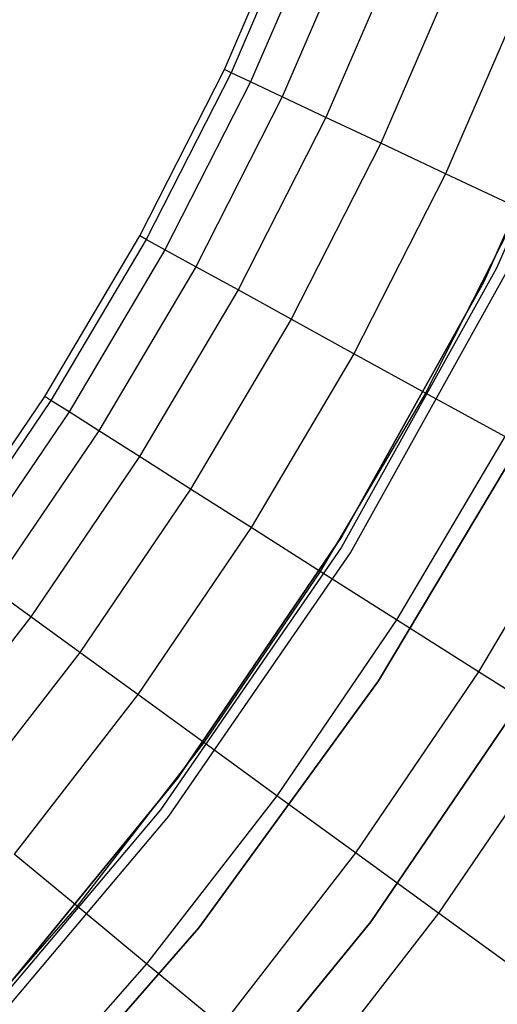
# Model space of a CAD drawing. Extents: x 0.1 to 23.7, y -11.8 to 11.8.
# Tile 33 of 56: x 19.3 to 20.7, y -6.5 to -3.6. Entities that reach past the tile are written whole.
import ezdxf

# ---------------------------------------------------------------- set-up
doc = ezdxf.new("R2010")
doc.units = 0
doc.header["$MEASUREMENT"] = 0
doc.layers.get('0').update_dxf_attribs({"color": 13, "linetype": 'CONTINUOUS'})

# ---------------------------------------------------------------- blocks, each defined once
blk = doc.blocks.new('NIKKI_ROUND_LED_L_60W_2_ST')
at = {"color": 0}
for p, q in [((19.915, -3.7579, 2.461), (20.1352, -3.249, 2.461)), ((19.915, -3.7579, 2.461), (20.1352, -3.249, 2.461)), ((20.1555, -3.257, 2.1413), (19.9348, -3.7672, 2.1413)), ((20.1555, -3.257, 2.1413), (19.9348, -3.7672, 2.1413)), ((20.2148, -3.2805, 1.8272), (19.9924, -3.7943, 1.8272)), ((20.2148, -3.2805, 1.8272), (19.9924, -3.7943, 1.8272)), ((20.3119, -3.319, 1.5243), (20.087, -3.8388, 1.5243)), ((20.3119, -3.319, 1.5243), (20.087, -3.8388, 1.5243)), ((20.4453, -3.3718, 1.2378), (20.2168, -3.8999, 1.2378)), ((20.4453, -3.3718, 1.2378), (20.2168, -3.8999, 1.2378)), ((20.6127, -3.4381, 0.9727), (20.3797, -3.9765, 0.9727)), ((20.6127, -3.4381, 0.9727), (20.3797, -3.9765, 0.9727)), ((21.1026, -3.479, 3.8202), (20.724, -4.3482, 3.8202)), ((21.1026, -3.479, 3.8202), (20.724, -4.3482, 3.8202)), ((21.1026, -3.479, 2.5603), (20.724, -4.3482, 2.5603)), ((21.1026, -3.479, 2.5603), (20.724, -4.3482, 2.5603)), ((20.811, -3.5166, 0.7336), (20.5727, -4.0673, 0.7336)), ((20.811, -3.5166, 0.7336), (20.5727, -4.0673, 0.7336)), ((21.0396, -3.5978, 2.7178), (20.6859, -4.3889, 2.7178)), ((20.6859, -4.3889, 2.6784), (21.0396, -3.5978, 2.6784)), ((21.0396, -3.5978, 2.7178), (20.6859, -4.3889, 2.7178)), ((20.6859, -4.3889, 2.6784), (21.0396, -3.5978, 2.6784)), ((19.6633, -4.2519, 2.461), (19.915, -3.7579, 2.461)), ((19.6633, -4.2519, 2.461), (19.915, -3.7579, 2.461)), ((19.9348, -3.7672, 2.1413), (19.6824, -4.2624, 2.1413)), ((19.9348, -3.7672, 2.1413), (19.6824, -4.2624, 2.1413)), ((19.9348, -3.7672, 2.1413), (19.915, -3.7579, 2.461)), ((19.9348, -3.7672, 2.1413), (19.915, -3.7579, 2.461)), ((19.9924, -3.7943, 1.8272), (19.9348, -3.7672, 2.1413)), ((19.9924, -3.7943, 1.8272), (19.9348, -3.7672, 2.1413)), ((19.9924, -3.7943, 1.8272), (19.7383, -4.2931, 1.8272)), ((19.9924, -3.7943, 1.8272), (19.7383, -4.2931, 1.8272)), ((20.087, -3.8388, 1.5243), (19.9924, -3.7943, 1.8272)), ((20.087, -3.8388, 1.5243), (19.9924, -3.7943, 1.8272)), ((20.087, -3.8388, 1.5243), (19.8298, -4.3435, 1.5243)), ((20.087, -3.8388, 1.5243), (19.8298, -4.3435, 1.5243)), ((20.2168, -3.8999, 1.2378), (20.087, -3.8388, 1.5243)), ((20.2168, -3.8999, 1.2378), (20.087, -3.8388, 1.5243)), ((20.2168, -3.8999, 1.2378), (19.9556, -4.4126, 1.2378)), ((20.2168, -3.8999, 1.2378), (19.9556, -4.4126, 1.2378)), ((20.3797, -3.9765, 0.9727), (20.2168, -3.8999, 1.2378)), ((20.3797, -3.9765, 0.9727), (20.2168, -3.8999, 1.2378)), ((20.3797, -3.9765, 0.9727), (20.1133, -4.4993, 0.9727)), ((20.3797, -3.9765, 0.9727), (20.1133, -4.4993, 0.9727)), ((20.5727, -4.0673, 0.7336), (20.3797, -3.9765, 0.9727)), ((20.5727, -4.0673, 0.7336), (20.3797, -3.9765, 0.9727)), ((20.5727, -4.0673, 0.7336), (20.3002, -4.602, 0.7336)), ((20.5727, -4.0673, 0.7336), (20.3002, -4.602, 0.7336)), ((20.7925, -4.1708, 0.5246), (20.5727, -4.0673, 0.7336)), ((20.7925, -4.1708, 0.5246), (20.5727, -4.0673, 0.7336)), ((20.7925, -4.1708, 0.5246), (20.5131, -4.7191, 0.5246)), ((20.7925, -4.1708, 0.5246), (20.5131, -4.7191, 0.5246)), ((19.3811, -4.7291, 2.461), (19.6633, -4.2519, 2.461)), ((19.3811, -4.7291, 2.461), (19.6633, -4.2519, 2.461)), ((19.6824, -4.2624, 2.1413), (19.3995, -4.7408, 2.1413)), ((19.6824, -4.2624, 2.1413), (19.3995, -4.7408, 2.1413)), ((19.6824, -4.2624, 2.1413), (19.6633, -4.2519, 2.461)), ((19.6824, -4.2624, 2.1413), (19.6633, -4.2519, 2.461)), ((19.7383, -4.2931, 1.8272), (19.6824, -4.2624, 2.1413)), ((19.7383, -4.2931, 1.8272), (19.6824, -4.2624, 2.1413)), ((19.7383, -4.2931, 1.8272), (19.4533, -4.775, 1.8272)), ((19.7383, -4.2931, 1.8272), (19.4533, -4.775, 1.8272)), ((19.8298, -4.3435, 1.5243), (19.7383, -4.2931, 1.8272)), ((19.8298, -4.3435, 1.5243), (19.7383, -4.2931, 1.8272)), ((19.8298, -4.3435, 1.5243), (19.5415, -4.831, 1.5243)), ((19.8298, -4.3435, 1.5243), (19.5415, -4.831, 1.5243)), ((19.9556, -4.4126, 1.2378), (19.8298, -4.3435, 1.5243)), ((19.9556, -4.4126, 1.2378), (19.8298, -4.3435, 1.5243)), ((20.724, -4.3482, 3.8202), (20.2633, -5.1767, 3.8202)), ((20.724, -4.3482, 3.8202), (20.2633, -5.1767, 3.8202)), ((20.724, -4.3482, 2.5603), (20.2633, -5.1767, 2.5603)), ((20.724, -4.3482, 2.5603), (20.2633, -5.1767, 2.5603)), ((20.724, -4.3482, 3.8202), (20.724, -4.3482, 2.5603)), ((20.724, -4.3482, 3.8202), (20.724, -4.3482, 2.5603)), ((20.29, -5.1933, 3.8202), (20.7522, -4.3621, 3.8202)), ((20.29, -5.1933, 3.8202), (20.7522, -4.3621, 3.8202)), ((20.29, -5.1933, 2.5603), (20.7522, -4.3621, 2.5603)), ((20.29, -5.1933, 2.5603), (20.7522, -4.3621, 2.5603)), ((19.9556, -4.4126, 1.2378), (19.6627, -4.9079, 1.2378)), ((19.9556, -4.4126, 1.2378), (19.6627, -4.9079, 1.2378)), ((20.1133, -4.4993, 0.9727), (19.9556, -4.4126, 1.2378)), ((20.1133, -4.4993, 0.9727), (19.9556, -4.4126, 1.2378)), ((20.6859, -4.3889, 2.7178), (20.2638, -5.1456, 2.7178)), ((20.2638, -5.1456, 2.6784), (20.6859, -4.3889, 2.6784)), ((20.6859, -4.3889, 2.7178), (20.2638, -5.1456, 2.7178)), ((20.2638, -5.1456, 2.6784), (20.6859, -4.3889, 2.6784)), ((20.6859, -4.3889, 2.7178), (20.6859, -4.3889, 2.6784)), ((20.6859, -4.3889, 2.7178), (20.6859, -4.3889, 2.6784)), ((20.1133, -4.4993, 0.9727), (19.8146, -5.0043, 0.9727)), ((20.1133, -4.4993, 0.9727), (19.8146, -5.0043, 0.9727)), ((20.3002, -4.602, 0.7336), (20.1133, -4.4993, 0.9727)), ((20.3002, -4.602, 0.7336), (20.1133, -4.4993, 0.9727)), ((20.3002, -4.602, 0.7336), (19.9947, -5.1186, 0.7336)), ((20.3002, -4.602, 0.7336), (19.9947, -5.1186, 0.7336)), ((20.5131, -4.7191, 0.5246), (20.3002, -4.602, 0.7336)), ((20.5131, -4.7191, 0.5246), (20.3002, -4.602, 0.7336)), ((19.0694, -5.1877, 2.461), (19.3811, -4.7291, 2.461)), ((19.0694, -5.1877, 2.461), (19.3811, -4.7291, 2.461)), ((19.3995, -4.7408, 2.1413), (19.3811, -4.7291, 2.461)), ((19.3995, -4.7408, 2.1413), (19.3811, -4.7291, 2.461)), ((20.5131, -4.7191, 0.5246), (20.1999, -5.2488, 0.5246)), ((20.5131, -4.7191, 0.5246), (20.1999, -5.2488, 0.5246)), ((20.7483, -4.8484, 0.3495), (20.5131, -4.7191, 0.5246)), ((20.7483, -4.8484, 0.3495), (20.5131, -4.7191, 0.5246)), ((19.3995, -4.7408, 2.1413), (19.0871, -5.2005, 2.1413)), ((19.3995, -4.7408, 2.1413), (19.0871, -5.2005, 2.1413)), ((19.4533, -4.775, 1.8272), (19.3995, -4.7408, 2.1413)), ((19.4533, -4.775, 1.8272), (19.3995, -4.7408, 2.1413)), ((19.4533, -4.775, 1.8272), (19.1386, -5.238, 1.8272)), ((19.4533, -4.775, 1.8272), (19.1386, -5.238, 1.8272)), ((19.5415, -4.831, 1.5243), (19.4533, -4.775, 1.8272)), ((19.5415, -4.831, 1.5243), (19.4533, -4.775, 1.8272)), ((20.8384, -4.7943, 2.2156), (20.3728, -5.5736, 2.2156)), ((20.3728, -5.5736, 2.0188), (20.8384, -4.7943, 2.0188)), ((20.3728, -5.5736, 2.0188), (20.8384, -4.7943, 2.0188)), ((20.8384, -4.7943, 2.2156), (20.3728, -5.5736, 2.2156)), ((19.5415, -4.831, 1.5243), (19.2232, -5.2994, 1.5243)), ((19.5415, -4.831, 1.5243), (19.2232, -5.2994, 1.5243)), ((19.6627, -4.9079, 1.2378), (19.5415, -4.831, 1.5243)), ((19.6627, -4.9079, 1.2378), (19.5415, -4.831, 1.5243)), ((20.7483, -4.8484, 0.3495), (20.4264, -5.3925, 0.3495)), ((20.7483, -4.8484, 0.3495), (20.4264, -5.3925, 0.3495)), ((19.6627, -4.9079, 1.2378), (19.3393, -5.3838, 1.2378)), ((19.6627, -4.9079, 1.2378), (19.3393, -5.3838, 1.2378)), ((19.8146, -5.0043, 0.9727), (19.6627, -4.9079, 1.2378)), ((19.8146, -5.0043, 0.9727), (19.6627, -4.9079, 1.2378)), ((21.0016, -4.9876, 0.2112), (20.6705, -5.5474, 0.2112)), ((21.0016, -4.9876, 0.2112), (20.6705, -5.5474, 0.2112)), ((19.8146, -5.0043, 0.9727), (19.4849, -5.4896, 0.9727)), ((19.8146, -5.0043, 0.9727), (19.4849, -5.4896, 0.9727)), ((19.9947, -5.1186, 0.7336), (19.8146, -5.0043, 0.9727)), ((19.9947, -5.1186, 0.7336), (19.8146, -5.0043, 0.9727)), ((19.9947, -5.1186, 0.7336), (19.6574, -5.6149, 0.7336)), ((19.9947, -5.1186, 0.7336), (19.6574, -5.6149, 0.7336)), ((20.1999, -5.2488, 0.5246), (19.9947, -5.1186, 0.7336)), ((20.1999, -5.2488, 0.5246), (19.9947, -5.1186, 0.7336)), ((20.2638, -5.1456, 2.7178), (19.7764, -5.8621, 2.7178)), ((19.7764, -5.8621, 2.6784), (20.2638, -5.1456, 2.6784)), ((20.2638, -5.1456, 2.7178), (19.7764, -5.8621, 2.7178)), ((19.7764, -5.8621, 2.6784), (20.2638, -5.1456, 2.6784)), ((20.2638, -5.1456, 2.7178), (20.2638, -5.1456, 2.6784)), ((20.2638, -5.1456, 2.7178), (20.2638, -5.1456, 2.6784)), ((20.2633, -5.1767, 3.8202), (19.7248, -5.9569, 3.8202)), ((20.2633, -5.1767, 3.8202), (19.7248, -5.9569, 3.8202)), ((20.2633, -5.1767, 2.5603), (19.7248, -5.9569, 2.5603)), ((20.2633, -5.1767, 2.5603), (19.7248, -5.9569, 2.5603)), ((20.2633, -5.1767, 3.8202), (20.2633, -5.1767, 2.5603)), ((20.2633, -5.1767, 3.8202), (20.2633, -5.1767, 2.5603)), ((19.7498, -5.976, 3.8202), (20.29, -5.1933, 3.8202)), ((19.7498, -5.976, 3.8202), (20.29, -5.1933, 3.8202)), ((19.7498, -5.976, 2.5603), (20.29, -5.1933, 2.5603)), ((19.7498, -5.976, 2.5603), (20.29, -5.1933, 2.5603)), ((20.29, -5.1933, 3.8202), (20.29, -5.1933, 2.5603)), ((20.29, -5.1933, 3.8202), (20.29, -5.1933, 2.5603)), ((20.1999, -5.2488, 0.5246), (19.854, -5.7577, 0.5246)), ((20.1999, -5.2488, 0.5246), (19.854, -5.7577, 0.5246)), ((20.4264, -5.3925, 0.3495), (20.1999, -5.2488, 0.5246)), ((20.4264, -5.3925, 0.3495), (20.1999, -5.2488, 0.5246)), ((19.3393, -5.3838, 1.2378), (19.2232, -5.2994, 1.5243)), ((19.3393, -5.3838, 1.2378), (19.2232, -5.2994, 1.5243)), ((19.3393, -5.3838, 1.2378), (18.9866, -5.8384, 1.2378)), ((19.3393, -5.3838, 1.2378), (18.9866, -5.8384, 1.2378)), ((19.4849, -5.4896, 0.9727), (19.3393, -5.3838, 1.2378)), ((19.4849, -5.4896, 0.9727), (19.3393, -5.3838, 1.2378)), ((20.4264, -5.3925, 0.3495), (20.0711, -5.9155, 0.3495)), ((20.4264, -5.3925, 0.3495), (20.0711, -5.9155, 0.3495)), ((20.6705, -5.5474, 0.2112), (20.4264, -5.3925, 0.3495)), ((20.6705, -5.5474, 0.2112), (20.4264, -5.3925, 0.3495)), ((19.4849, -5.4896, 0.9727), (19.1253, -5.9532, 0.9727)), ((19.4849, -5.4896, 0.9727), (19.1253, -5.9532, 0.9727)), ((19.6574, -5.6149, 0.7336), (19.4849, -5.4896, 0.9727)), ((19.6574, -5.6149, 0.7336), (19.4849, -5.4896, 0.9727)), ((20.35, -6.2906, 2.2156), (20.873, -5.5217, 2.2156)), ((20.873, -5.5217, 2.0188), (20.35, -6.2906, 2.0188)), ((20.35, -6.2906, 2.2156), (20.873, -5.5217, 2.2156)), ((20.873, -5.5217, 2.0188), (20.35, -6.2906, 2.0188)), ((20.6705, -5.5474, 0.2112), (20.3049, -6.0854, 0.2112)), ((20.6705, -5.5474, 0.2112), (20.3049, -6.0854, 0.2112)), ((20.9278, -5.7107, 0.1122), (20.6705, -5.5474, 0.2112)), ((20.9278, -5.7107, 0.1122), (20.6705, -5.5474, 0.2112)), ((20.3728, -5.5736, 2.2156), (19.8392, -6.3081, 2.2156)), ((19.8392, -6.3081, 2.0188), (20.3728, -5.5736, 2.0188)), ((19.8392, -6.3081, 2.0188), (20.3728, -5.5736, 2.0188)), ((20.3728, -5.5736, 2.2156), (19.8392, -6.3081, 2.2156)), ((20.3728, -5.5736, 2.0188), (20.3728, -5.5736, 2.2156)), ((20.3728, -5.5736, 2.0188), (20.3728, -5.5736, 2.2156)), ((19.6574, -5.6149, 0.7336), (19.2896, -6.0891, 0.7336)), ((19.6574, -5.6149, 0.7336), (19.2896, -6.0891, 0.7336)), ((19.854, -5.7577, 0.5246), (19.6574, -5.6149, 0.7336)), ((19.854, -5.7577, 0.5246), (19.6574, -5.6149, 0.7336)), ((20.9278, -5.7107, 0.1122), (20.5515, -6.2645, 0.1122)), ((20.9278, -5.7107, 0.1122), (20.5515, -6.2645, 0.1122)), ((19.854, -5.7577, 0.5246), (19.4768, -6.244, 0.5246)), ((19.854, -5.7577, 0.5246), (19.4768, -6.244, 0.5246)), ((20.0711, -5.9155, 0.3495), (19.854, -5.7577, 0.5246)), ((20.0711, -5.9155, 0.3495), (19.854, -5.7577, 0.5246)), ((19.7764, -5.8621, 2.7178), (19.2276, -6.5327, 2.7178)), ((19.2276, -6.5327, 2.6784), (19.7764, -5.8621, 2.6784)), ((19.7764, -5.8621, 2.7178), (19.2276, -6.5327, 2.7178)), ((19.2276, -6.5327, 2.6784), (19.7764, -5.8621, 2.6784)), ((19.7764, -5.8621, 2.7178), (19.7764, -5.8621, 2.6784)), ((19.7764, -5.8621, 2.7178), (19.7764, -5.8621, 2.6784)), ((20.0711, -5.9155, 0.3495), (19.6836, -6.415, 0.3495)), ((20.0711, -5.9155, 0.3495), (19.6836, -6.415, 0.3495)), ((20.3049, -6.0854, 0.2112), (20.0711, -5.9155, 0.3495)), ((20.3049, -6.0854, 0.2112), (20.0711, -5.9155, 0.3495)), ((19.7248, -5.9569, 3.8202), (19.1134, -6.6815, 3.8202)), ((19.7248, -5.9569, 3.8202), (19.1134, -6.6815, 3.8202)), ((19.7248, -5.9569, 2.5603), (19.1134, -6.6815, 2.5603)), ((19.7248, -5.9569, 2.5603), (19.1134, -6.6815, 2.5603)), ((19.7248, -5.9569, 3.8202), (19.7248, -5.9569, 2.5603)), ((19.7248, -5.9569, 3.8202), (19.7248, -5.9569, 2.5603)), ((19.1365, -6.7029, 3.8202), (19.7498, -5.976, 3.8202)), ((19.1365, -6.7029, 3.8202), (19.7498, -5.976, 3.8202)), ((19.1365, -6.7029, 2.5603), (19.7498, -5.976, 2.5603)), ((19.1365, -6.7029, 2.5603), (19.7498, -5.976, 2.5603)), ((19.7498, -5.976, 3.8202), (19.7498, -5.976, 2.5603)), ((19.7498, -5.976, 3.8202), (19.7498, -5.976, 2.5603)), ((19.4768, -6.244, 0.5246), (19.2896, -6.0891, 0.7336)), ((19.4768, -6.244, 0.5246), (19.2896, -6.0891, 0.7336)), ((20.3049, -6.0854, 0.2112), (19.9063, -6.5993, 0.2112)), ((20.3049, -6.0854, 0.2112), (19.9063, -6.5993, 0.2112)), ((20.5515, -6.2645, 0.1122), (20.3049, -6.0854, 0.2112)), ((20.5515, -6.2645, 0.1122), (20.3049, -6.0854, 0.2112)), ((19.4768, -6.244, 0.5246), (19.0698, -6.7056, 0.5246)), ((19.4768, -6.244, 0.5246), (19.0698, -6.7056, 0.5246)), ((19.6836, -6.415, 0.3495), (19.4768, -6.244, 0.5246)), ((19.6836, -6.415, 0.3495), (19.4768, -6.244, 0.5246)), ((20.5515, -6.2645, 0.1122), (20.1411, -6.7935, 0.1122)), ((20.5515, -6.2645, 0.1122), (20.1411, -6.7935, 0.1122)), ((20.8064, -6.4497, 0.0542), (20.5515, -6.2645, 0.1122)), ((20.8064, -6.4497, 0.0542), (20.5515, -6.2645, 0.1122)), ((19.8392, -6.3081, 2.2156), (19.2419, -6.9917, 2.2156)), ((19.2419, -6.9917, 2.0188), (19.8392, -6.3081, 2.0188)), ((19.2419, -6.9917, 2.0188), (19.8392, -6.3081, 2.0188)), ((19.8392, -6.3081, 2.2156), (19.2419, -6.9917, 2.2156)), ((19.7611, -7.0102, 2.2156), (20.35, -6.2906, 2.2156)), ((20.35, -6.2906, 2.0188), (19.7611, -7.0102, 2.0188)), ((19.7611, -7.0102, 2.2156), (20.35, -6.2906, 2.2156)), ((20.35, -6.2906, 2.0188), (19.7611, -7.0102, 2.0188)), ((19.8392, -6.3081, 2.0188), (19.8392, -6.3081, 2.2156)), ((19.8392, -6.3081, 2.0188), (19.8392, -6.3081, 2.2156)), ((20.35, -6.2906, 2.2156), (20.35, -6.2906, 2.0188)), ((20.35, -6.2906, 2.2156), (20.35, -6.2906, 2.0188)), ((19.6836, -6.415, 0.3495), (19.2655, -6.8893, 0.3495)), ((19.6836, -6.415, 0.3495), (19.2655, -6.8893, 0.3495)), ((19.9063, -6.5993, 0.2112), (19.6836, -6.415, 0.3495)), ((19.9063, -6.5993, 0.2112), (19.6836, -6.415, 0.3495))]:
    blk.add_line(p, q, dxfattribs=at)

msp = doc.modelspace()

# ---------------------------------------------------------------- block references
at = {"color": 0}
msp.add_blockref('NIKKI_ROUND_LED_L_60W_2_ST', (0, 0), dxfattribs=at)

doc.saveas('drawing.dxf')
